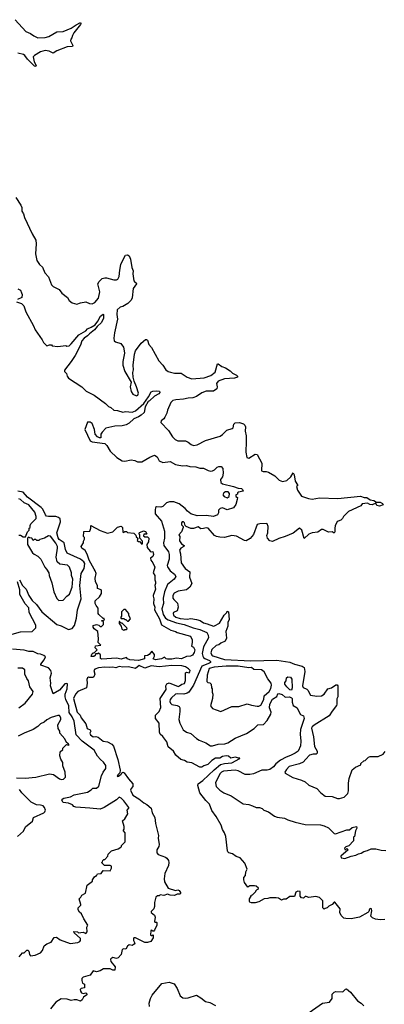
# Model space of a CAD drawing. Extents: x 2472589 to 2662339, y 701009 to 849030.
# Tile 229 of 256: x 2495016 to 2499039, y 814032 to 824899. Entities that reach past the tile are written whole.
import ezdxf

# ---------------------------------------------------------------- set-up
doc = ezdxf.new("R2010")
doc.units = 0

msp = doc.modelspace()

# ---------------------------------------------------------------- linework, layer by layer
at = {"layer": '0CON05XD'}
for points in [[(2494965, 824899), (2495085, 824768), (2495135, 824746), (2495170, 824720), (2495215, 824698), (2495298, 824702), (2495336, 824714), (2495425, 824766), (2495495, 824770), (2495585, 824804), (2495638, 824842), (2495687, 824867), (2495692, 824855), (2495687, 824845), (2495613, 824755), (2495598, 824725), (2495592, 824698), (2495580, 824685), (2495578, 824665), (2495603, 824615), (2495598, 824602), (2495541, 824599), (2495426, 824554), (2495385, 824528), (2495340, 824550), (2495295, 824560), (2495247, 824543), (2495178, 824505), (2495165, 824488), (2495177, 824435), (2495199, 824395), (2495195, 824381), (2495180, 824385), (2495102, 824462), (2495072, 824505), (2495057, 824515), (2494995, 824528)], [(2494974, 822935), (2495030, 822850), (2495039, 822825), (2495040, 822785), (2495057, 822755), (2495069, 822715), (2495154, 822534), (2495193, 822465), (2495199, 822425), (2495191, 822315), (2495205, 822240), (2495233, 822195), (2495266, 822166), (2495294, 822104), (2495335, 822062), (2495365, 821972), (2495384, 821954), (2495450, 821920), (2495481, 821881), (2495543, 821833), (2495561, 821801), (2495595, 821772), (2495645, 821758), (2495685, 821773), (2495745, 821783), (2495785, 821768), (2495815, 821762), (2495845, 821777), (2495884, 821826), (2495900, 821895), (2495878, 821985), (2495891, 822009), (2495925, 822041), (2495955, 822049), (2495975, 822049), (2496055, 822026), (2496085, 822028), (2496098, 822035), (2496112, 822065), (2496119, 822135), (2496131, 822195), (2496152, 822245), (2496185, 822300), (2496205, 822303), (2496224, 822294), (2496239, 822255), (2496253, 822165), (2496268, 822128), (2496264, 822095), (2496274, 822015), (2496285, 822001), (2496302, 821995), (2496304, 821985), (2496267, 821933), (2496255, 821830), (2496247, 821805), (2496210, 821765), (2496155, 821732), (2496125, 821726), (2496092, 821695), (2496087, 821645), (2496096, 821595), (2496062, 821442), (2496053, 821385), (2496058, 821355), (2496073, 821343), (2496130, 821325), (2496160, 821285), (2496166, 821266), (2496173, 821217), (2496154, 821126), (2496153, 821085), (2496176, 821016), (2496247, 820897), (2496234, 820845), (2496244, 820795), (2496264, 820764), (2496305, 820749), (2496319, 820755), (2496328, 820775), (2496306, 820846), (2496278, 820908), (2496269, 820955), (2496264, 821005), (2496271, 821035), (2496267, 821085), (2496282, 821208), (2496293, 821245), (2496355, 821328), (2496405, 821370), (2496415, 821370), (2496425, 821360), (2496442, 821315), (2496470, 821280), (2496552, 821132), (2496594, 821085), (2496629, 821035), (2496655, 821016), (2496679, 821009), (2496725, 820999), (2496797, 820997), (2496865, 820953), (2496915, 820934), (2497053, 820947), (2497125, 820973), (2497173, 821007), (2497200, 821100), (2497205, 821100), (2497245, 821072), (2497286, 821056), (2497338, 821025), (2497365, 820998), (2497410, 820975), (2497420, 820965), (2497420, 820955), (2497386, 820944), (2497275, 820934), (2497205, 820910), (2497186, 820885), (2497196, 820845), (2497191, 820825), (2497155, 820799), (2497075, 820799), (2497025, 820781), (2496965, 820740), (2496925, 820724), (2496875, 820723), (2496825, 820710), (2496740, 820705), (2496705, 820696), (2496685, 820673), (2496645, 820588), (2496639, 820555), (2496619, 820511), (2496608, 820492), (2496578, 820472), (2496575, 820453), (2496656, 820366), (2496703, 820295), (2496732, 820265), (2496762, 820252), (2496845, 820249), (2496875, 820237), (2496909, 820209), (2496935, 820198), (2496975, 820207), (2497065, 820253), (2497227, 820303), (2497255, 820321), (2497300, 820370), (2497362, 820385), (2497370, 820395), (2497378, 820435), (2497395, 820448), (2497443, 820453), (2497485, 820440), (2497500, 820425), (2497508, 820405), (2497504, 820356), (2497514, 820306), (2497516, 820245), (2497511, 820125), (2497522, 820065), (2497545, 820060), (2497615, 820102), (2497635, 820100), (2497688, 820005), (2497685, 819920), (2497701, 819911), (2497735, 819912), (2497760, 819905), (2497833, 819863), (2497865, 819830), (2497880, 819815), (2497915, 819802), (2497965, 819812), (2498007, 819853), (2498035, 819898), (2498046, 819876), (2498054, 819804), (2498080, 819765), (2498080, 819755), (2498070, 819745), (2498080, 819705), (2498125, 819641), (2498203, 819613), (2498245, 819608), (2498325, 819620), (2498525, 819614), (2498775, 819640), (2498817, 819627), (2498845, 819627), (2498885, 819600), (2498925, 819592), (2498953, 819573), (2498995, 819572), (2499020, 819560), (2499026, 819544), (2498985, 819530), (2498958, 819538), (2498945, 819562), (2498905, 819545), (2498878, 819548), (2498855, 819562), (2498795, 819557), (2498780, 819535), (2498645, 819472), (2498588, 819415), (2498578, 819395), (2498558, 819375), (2498530, 819365), (2498520, 819355), (2498498, 819315), (2498492, 819282), (2498492, 819245), (2498487, 819233), (2498465, 819248), (2498425, 819242), (2498365, 819272), (2498345, 819272), (2498306, 819244), (2498244, 819236), (2498205, 819220), (2498155, 819172), (2498130, 819265), (2498105, 819288), (2498035, 819233), (2497945, 819193), (2497875, 819173), (2497805, 819140), (2497775, 819148), (2497750, 819175), (2497743, 819205), (2497754, 819236), (2497758, 819305), (2497747, 819335), (2497735, 819339), (2497665, 819336), (2497635, 819329), (2497595, 819218), (2497558, 819172), (2497515, 819147), (2497495, 819150), (2497407, 819197), (2497355, 819206), (2497275, 819184), (2497225, 819186), (2497186, 819196), (2497167, 819207), (2497095, 819286), (2497075, 819291), (2497045, 819282), (2497015, 819281), (2496985, 819303), (2496935, 819283), (2496905, 819282), (2496852, 819305), (2496842, 819315), (2496836, 819345), (2496825, 819356), (2496810, 819355), (2496802, 819345), (2496803, 819325), (2496818, 819305), (2496818, 819295), (2496802, 819245), (2496772, 819215), (2496782, 819195), (2496778, 819148), (2496800, 819115), (2496829, 819095), (2496826, 819084), (2496794, 819065), (2496780, 819045), (2496792, 819005), (2496799, 818905), (2496843, 818843), (2496892, 818805), (2496891, 818745), (2496914, 818675), (2496894, 818636), (2496855, 818607), (2496765, 818592), (2496720, 818570), (2496704, 818545), (2496707, 818515), (2496715, 818498), (2496758, 818458), (2496766, 818415), (2496752, 818375), (2496713, 818355), (2496708, 818345), (2496712, 818325), (2496739, 818305), (2496785, 818289), (2496865, 818282), (2496905, 818290), (2496968, 818278), (2497006, 818266), (2497045, 818241), (2497085, 818232), (2497154, 818206), (2497165, 818208), (2497220, 818240), (2497272, 818325), (2497300, 818355), (2497305, 818370), (2497320, 818365), (2497327, 818277), (2497314, 818246), (2497314, 818204), (2497291, 818145), (2497299, 818071), (2497282, 818038), (2497235, 818016), (2497215, 818000), (2497185, 817990), (2497135, 817948), (2497125, 817910), (2497137, 817885), (2497147, 817877), (2497275, 817836), (2497565, 817821), (2497855, 817830), (2497996, 817806)], [(2494995, 821930), (2495025, 821912), (2495037, 821885), (2495042, 821865), (2495039, 821831), (2494991, 821809)], [(2494980, 821785), (2495035, 821768), (2495060, 821740), (2495085, 821676), (2495169, 821519), (2495186, 821475), (2495264, 821364), (2495278, 821335), (2495315, 821300), (2495345, 821310), (2495365, 821310), (2495375, 821300), (2495435, 821292), (2495525, 821302), (2495537, 821297), (2495560, 821300), (2495585, 821321), (2495668, 821422), (2495745, 821464), (2495764, 821485), (2495806, 821504), (2495848, 821532), (2495879, 821571), (2495908, 821625), (2495935, 821649), (2495942, 821645), (2495939, 821605), (2495919, 821555), (2495869, 821511), (2495841, 821475), (2495787, 821433), (2495765, 821408), (2495726, 821385), (2495701, 821355), (2495685, 821308), (2495628, 821192), (2495585, 821127), (2495509, 821031), (2495510, 821015), (2495532, 820995), (2495538, 820965), (2495555, 820942), (2495700, 820845), (2495750, 820800), (2495838, 820755), (2495964, 820664), (2495995, 820631), (2496020, 820620), (2496055, 820588), (2496095, 820586), (2496155, 820568), (2496185, 820573), (2496255, 820567), (2496295, 820582), (2496386, 820664), (2496438, 820735), (2496468, 820792), (2496485, 820800), (2496525, 820802), (2496557, 820797), (2496563, 820785), (2496550, 820770), (2496505, 820743), (2496449, 820691), (2496434, 820685), (2496401, 820625), (2496388, 820565), (2496355, 820534), (2496325, 820514), (2496276, 820495), (2496224, 820446), (2496192, 820428), (2496145, 820416), (2496065, 820411), (2495965, 820390), (2495924, 820346), (2495912, 820325), (2495910, 820285), (2495895, 820283), (2495873, 820295), (2495849, 820325), (2495840, 820375), (2495815, 820442), (2495795, 820456), (2495764, 820456), (2495734, 820375), (2495795, 820252), (2495815, 820241), (2495955, 820222), (2495978, 820198), (2496015, 820138), (2496087, 820067), (2496145, 820030), (2496175, 820028), (2496245, 820040), (2496285, 820033), (2496315, 820020), (2496365, 820018), (2496450, 820070), (2496505, 820093), (2496532, 820075), (2496555, 820030), (2496595, 820010), (2496675, 820022), (2496735, 819991), (2496771, 819981), (2496815, 819973), (2496855, 819978), (2496895, 819968), (2496960, 819965), (2497005, 819948), (2497045, 819949), (2497094, 819924), (2497125, 819916), (2497145, 819919), (2497165, 819930), (2497195, 819961), (2497215, 819969), (2497238, 819968), (2497257, 819947), (2497261, 819895), (2497254, 819855), (2497232, 819825), (2497235, 819790), (2497255, 819776), (2497375, 819748), (2497427, 819727), (2497463, 819723), (2497476, 819715), (2497480, 819695), (2497430, 819685), (2497420, 819675), (2497418, 819662), (2497400, 819655), (2497400, 819635), (2497420, 819625), (2497417, 819605), (2497402, 819548), (2497375, 819510), (2497305, 819489), (2497255, 819510), (2497228, 819505), (2497210, 819485), (2497211, 819455), (2497200, 819435), (2497155, 819416), (2497074, 819426), (2496975, 819424), (2496905, 819446), (2496869, 819475), (2496843, 819505), (2496775, 819554), (2496715, 819578), (2496668, 819578), (2496635, 819566), (2496595, 819527), (2496575, 819520), (2496525, 819522), (2496516, 819514), (2496510, 819485), (2496511, 819445), (2496579, 819365), (2496614, 819254), (2496614, 819175), (2496604, 819125), (2496606, 819095), (2496657, 819027), (2496664, 818995), (2496664, 818945), (2496642, 818875), (2496645, 818860), (2496675, 818816), (2496725, 818780), (2496740, 818755), (2496719, 818725), (2496645, 818665), (2496612, 818585), (2496598, 818515), (2496602, 818455), (2496583, 818395), (2496599, 818335), (2496625, 818295), (2496655, 818274), (2496745, 818241), (2496832, 818225), (2496931, 818185), (2497002, 818168), (2497079, 818135), (2497096, 818105), (2497098, 818075), (2497044, 817976), (2497030, 817905), (2497035, 817875), (2497045, 817859), (2497058, 817848), (2497112, 817825), (2497121, 817815), (2497121, 817805), (2497110, 817795), (2497024, 817765), (2496935, 817555), (2496882, 817478), (2496865, 817465), (2496826, 817454), (2496755, 817460), (2496735, 817456), (2496691, 817415), (2496678, 817395), (2496673, 817375), (2496681, 817355), (2496695, 817342), (2496755, 817330), (2496775, 817318), (2496782, 817305), (2496784, 817265), (2496772, 817175), (2496782, 817135), (2496820, 817060), (2496855, 817036), (2496905, 817020), (2496965, 816967), (2496995, 816948), (2497068, 816918), (2497120, 816885), (2497145, 816884), (2497205, 816903), (2497278, 816905), (2497314, 816916), (2497395, 816970), (2497519, 817021), (2497603, 817077), (2497642, 817115), (2497705, 817121), (2497747, 817165), (2497787, 817235), (2497790, 817255), (2497774, 817305), (2497775, 817345), (2497805, 817401), (2497852, 817428), (2497863, 817457), (2497875, 817462), (2497912, 817452), (2497945, 817421), (2497994, 817424), (2498016, 817416), (2498024, 817405), (2498024, 817365), (2498035, 817330), (2498077, 817305), (2498098, 817255), (2498115, 817230), (2498148, 817215), (2498156, 817185), (2498116, 817065), (2498112, 817015), (2498119, 816935), (2498114, 816886), (2498089, 816825), (2498057, 816803), (2498004, 816776), (2497955, 816761), (2497895, 816726), (2497844, 816685), (2497815, 816651), (2497775, 816624), (2497745, 816616), (2497686, 816616), (2497595, 816576), (2497555, 816567), (2497505, 816569), (2497425, 816609), (2497395, 816615), (2497265, 816605), (2497244, 816595), (2497226, 816575), (2497176, 816475), (2497185, 816436), (2497224, 816395), (2497270, 816365), (2497351, 816331), (2497483, 816243), (2497545, 816238), (2497585, 816222)], [(2495015, 818716), (2495047, 818655), (2495088, 818615), (2495118, 818545), (2495155, 818490), (2495200, 818445), (2495260, 818365), (2495425, 818223), (2495475, 818209), (2495555, 818168), (2495595, 818181), (2495619, 818211), (2495641, 818295), (2495652, 818385), (2495695, 818505), (2495678, 818655), (2495695, 818785), (2495728, 818842), (2495734, 818895), (2495722, 818915), (2495686, 818946), (2495541, 819011), (2495520, 819050), (2495508, 819125), (2495452, 819162), (2495439, 819179), (2495427, 819235), (2495466, 819355), (2495461, 819391), (2495445, 819406), (2495415, 819416), (2495335, 819414), (2495311, 819421), (2495299, 819435), (2495272, 819495), (2495254, 819515), (2495100, 819630), (2495055, 819685), (2494996, 819696)], [(2495005, 819210), (2495025, 819210), (2495055, 819190), (2495078, 819192), (2495100, 819245), (2495120, 819265), (2495120, 819285), (2495130, 819295), (2495130, 819315), (2495140, 819335), (2495196, 819395), (2495199, 819415), (2495184, 819465), (2495118, 819545), (2495065, 819568), (2495023, 819605), (2495005, 819609)], [(2497305, 819623), (2497326, 819635), (2497330, 819670), (2497318, 819688), (2497285, 819688), (2497268, 819675), (2497258, 819655), (2497271, 819635), (2497305, 819623)], [(2496325, 817826), (2496232, 817835), (2496207, 817845), (2496195, 817858), (2496135, 817841), (2496085, 817853), (2495922, 817842), (2495908, 817848), (2495907, 817887), (2495885, 817908), (2495875, 817900), (2495852, 817898), (2495848, 817882), (2495835, 817870), (2495805, 817870), (2495810, 817895), (2495825, 817910), (2495838, 817912), (2495870, 817945), (2495850, 817965), (2495853, 817987), (2495910, 817995), (2495882, 818025), (2495887, 818065), (2495877, 818145), (2495837, 818177), (2495828, 818195), (2495828, 818212), (2495865, 818222), (2495888, 818218), (2495905, 818200), (2495918, 818202), (2495940, 818225), (2495940, 818255), (2495920, 818265), (2495950, 818275), (2495948, 818288), (2495935, 818290), (2495888, 818335), (2495882, 818345), (2495883, 818403), (2495858, 818435), (2495850, 818455), (2495850, 818485), (2495895, 818530), (2495920, 818565), (2495920, 818595), (2495915, 818608), (2495875, 818620), (2495873, 818655), (2495852, 818695), (2495850, 818735), (2495859, 818785), (2495850, 818815), (2495836, 818836), (2495782, 818935), (2495761, 819001), (2495739, 819039), (2495702, 819065), (2495693, 819085), (2495720, 819125), (2495720, 819145), (2495730, 819165), (2495730, 819185), (2495720, 819195), (2495722, 819245), (2495725, 819250), (2495790, 819255), (2495800, 819285), (2495802, 819318), (2495905, 819262), (2495985, 819232), (2496045, 819248), (2496094, 819296), (2496135, 819310), (2496150, 819295), (2496152, 819242), (2496165, 819240), (2496175, 819250), (2496195, 819250), (2496205, 819240), (2496275, 819230), (2496298, 819208), (2496302, 819192), (2496320, 819175), (2496312, 819152), (2496325, 819140), (2496338, 819138), (2496365, 819110), (2496370, 819115), (2496370, 819145), (2496340, 819175), (2496340, 819215), (2496330, 819225), (2496342, 819238), (2496383, 819257), (2496405, 819249), (2496420, 819225), (2496415, 819220), (2496385, 819220), (2496383, 819203), (2496395, 819190), (2496425, 819190), (2496440, 819175), (2496438, 819135), (2496418, 819105), (2496422, 819075), (2496455, 819032), (2496465, 819027), (2496485, 819028), (2496493, 818995), (2496486, 818974), (2496459, 818955), (2496462, 818932), (2496486, 818906), (2496508, 818855), (2496490, 818795), (2496508, 818765), (2496507, 818715), (2496516, 818695), (2496516, 818675), (2496507, 818655), (2496514, 818615), (2496490, 818545), (2496488, 818535), (2496497, 818505), (2496494, 818455), (2496506, 818414), (2496502, 818385), (2496558, 818285), (2496580, 818220), (2496682, 818162), (2496735, 818146), (2496754, 818134), (2496902, 818095), (2496919, 818055), (2496920, 818025), (2496910, 817985), (2496933, 817973), (2496947, 817945), (2496941, 817915), (2496922, 817885), (2496900, 817875), (2496855, 817869), (2496802, 817845), (2496745, 817851), (2496695, 817840), (2496645, 817842), (2496633, 817845), (2496615, 817862), (2496580, 817845), (2496515, 817835), (2496490, 817845), (2496502, 817875), (2496502, 817892), (2496475, 817930), (2496446, 817894), (2496425, 817880), (2496392, 817878), (2496392, 817845), (2496325, 817826)], [(2495448, 818488), (2495495, 818492), (2495534, 818536), (2495565, 818558), (2495594, 818635), (2495603, 818723), (2495588, 818765), (2495588, 818795), (2495567, 818855), (2495545, 818878), (2495459, 818889), (2495429, 818915), (2495419, 818965), (2495433, 819065), (2495431, 819085), (2495415, 819122), (2495355, 819198), (2495335, 819202), (2495290, 819175), (2495238, 819162), (2495225, 819150), (2495205, 819150), (2495195, 819160), (2495175, 819160), (2495165, 819150), (2495148, 819178), (2495125, 819180), (2495112, 819188), (2495100, 819175), (2495102, 819105), (2495158, 819015), (2495175, 818998), (2495216, 818976), (2495248, 818945), (2495292, 818855), (2495312, 818835), (2495338, 818795), (2495342, 818765), (2495372, 818685), (2495393, 818585), (2495425, 818510), (2495448, 818488)], [(2494932, 818118), (2495025, 818143), (2495154, 818146), (2495194, 818185), (2495192, 818215), (2495119, 818355), (2495115, 818408), (2495075, 818452), (2495017, 818555), (2495018, 818605), (2494992, 818695)], [(2496215, 818260), (2496240, 818285), (2496220, 818325), (2496220, 818345), (2496185, 818390), (2496165, 818390), (2496140, 818365), (2496140, 818315), (2496130, 818305), (2496130, 818295), (2496135, 818290), (2496165, 818290), (2496175, 818280), (2496188, 818278), (2496205, 818260), (2496215, 818260)], [(2496165, 818162), (2496175, 818170), (2496195, 818170), (2496200, 818175), (2496198, 818188), (2496145, 818240), (2496135, 818240), (2496118, 818258), (2496112, 818258), (2496112, 818235), (2496137, 818207), (2496142, 818172), (2496165, 818162)], [(2496028, 815555), (2496015, 815563), (2495953, 815563), (2495920, 815595), (2495930, 815605), (2495932, 815618), (2495945, 815630), (2495955, 815630), (2495990, 815665), (2495992, 815688), (2496030, 815725), (2496102, 815748), (2496130, 815765), (2496140, 815775), (2496140, 815785), (2496180, 815825), (2496180, 815925), (2496160, 815945), (2496160, 815955), (2496170, 815965), (2496170, 815995), (2496150, 816055), (2496175, 816080), (2496208, 816135), (2496202, 816175), (2496220, 816195), (2496221, 816205), (2496165, 816279), (2496135, 816308), (2496115, 816318), (2496085, 816290), (2495948, 816202), (2495905, 816184), (2495788, 816198), (2495635, 816206), (2495614, 816214), (2495599, 816235), (2495555, 816252), (2495495, 816259), (2495479, 816285), (2495484, 816296), (2495504, 816306), (2495575, 816323), (2495615, 816342), (2495765, 816374), (2495805, 816397), (2495824, 816416), (2495862, 816418), (2495890, 816440), (2495918, 816552), (2495938, 816595), (2495966, 816635), (2495968, 816668), (2495942, 816705), (2495906, 816735), (2495875, 816771), (2495838, 816835), (2495706, 816936), (2495637, 817007), (2495617, 817155), (2495595, 817205), (2495562, 817252), (2495557, 817325), (2495523, 817395), (2495516, 817424), (2495516, 817455), (2495539, 817515), (2495545, 817570), (2495535, 817573), (2495513, 817567), (2495455, 817497), (2495385, 817460), (2495354, 817546), (2495358, 817575), (2495351, 817635), (2495366, 817685), (2495361, 817715), (2495335, 817747), (2495250, 817775), (2495250, 817785), (2495286, 817835), (2495300, 817865), (2495282, 817882), (2495247, 817897), (2495215, 817901), (2495166, 817926), (2495115, 817927), (2495065, 817941), (2494935, 817953)], [(2499045, 814968), (2498995, 814965), (2498942, 814972), (2498910, 814985), (2498890, 815005), (2498901, 815065), (2498898, 815085), (2498885, 815088), (2498875, 815080), (2498867, 815055), (2498856, 815044), (2498765, 814993), (2498675, 814974), (2498615, 814977), (2498592, 814982), (2498565, 815010), (2498550, 815045), (2498552, 815085), (2498495, 815160), (2498485, 815160), (2498465, 815132), (2498427, 815113), (2498410, 815095), (2498385, 815090), (2498375, 815080), (2498360, 815095), (2498360, 815175), (2498325, 815210), (2498285, 815220), (2498205, 815212), (2498178, 815222), (2498165, 815222), (2498146, 815204), (2498125, 815208), (2498110, 815225), (2498110, 815275), (2498085, 815279), (2498062, 815268), (2498047, 815223), (2497995, 815220), (2497955, 815192), (2497928, 815192), (2497905, 815182), (2497872, 815202), (2497845, 815208), (2497775, 815208), (2497755, 815200), (2497713, 815197), (2497655, 815162), (2497615, 815152), (2497575, 815152), (2497555, 815160), (2497550, 815165), (2497550, 815195), (2497570, 815225), (2497570, 815235), (2497585, 815240), (2497608, 815262), (2497620, 815275), (2497620, 815285), (2497635, 815300), (2497648, 815302), (2497650, 815315), (2497627, 815337), (2497605, 815340), (2497555, 815340), (2497533, 815323), (2497498, 815375), (2497488, 815405), (2497488, 815432), (2497508, 815455), (2497510, 815495), (2497527, 815525), (2497500, 815590), (2497447, 815647), (2497405, 815664), (2497365, 815694), (2497325, 815704), (2497313, 815715), (2497308, 815725), (2497289, 815885), (2497276, 815925), (2497252, 815962), (2497239, 816009), (2497184, 816105), (2497135, 816170), (2497110, 816240), (2497068, 816282), (2497003, 816365), (2496983, 816445), (2496986, 816465), (2497038, 816502), (2497160, 816620), (2497232, 816678), (2497275, 816691), (2497355, 816698), (2497445, 816743), (2497445, 816750), (2497435, 816748), (2497395, 816760), (2497345, 816750), (2497321, 816771), (2497295, 816773), (2497255, 816766), (2497225, 816748), (2497175, 816748), (2497135, 816723), (2497093, 816677), (2497047, 816663), (2497025, 816648), (2497005, 816648), (2496915, 816696), (2496865, 816703), (2496835, 816721), (2496793, 816733), (2496740, 816780), (2496713, 816825), (2496654, 816875), (2496638, 816928), (2496596, 816986), (2496566, 817015), (2496558, 817035), (2496554, 817135), (2496513, 817187), (2496516, 817224), (2496556, 817265), (2496573, 817307), (2496566, 817405), (2496633, 817505), (2496630, 817545), (2496641, 817569), (2496665, 817580), (2496765, 817540), (2496781, 817545), (2496805, 817564), (2496835, 817574), (2496844, 817605), (2496845, 817690), (2496855, 817697), (2496885, 817691), (2496895, 817702), (2496896, 817715), (2496877, 817735), (2496844, 817755), (2496805, 817769), (2496695, 817771), (2496555, 817756), (2496465, 817768), (2496395, 817742), (2496335, 817771), (2496295, 817739), (2496215, 817756), (2496155, 817752), (2496115, 817759), (2496075, 817747), (2496045, 817754), (2496005, 817748), (2495955, 817751), (2495885, 817746), (2495845, 817732), (2495833, 817715), (2495843, 817675), (2495833, 817647), (2495822, 817638), (2495785, 817638), (2495775, 817642), (2495763, 817635), (2495757, 817615), (2495762, 817575), (2495754, 817525), (2495657, 817485), (2495630, 817455), (2495611, 817405), (2495650, 817255), (2495682, 817222), (2495693, 817195), (2495746, 817126), (2495762, 817075), (2495795, 817060), (2495800, 817045), (2495788, 817025), (2495797, 817005), (2495825, 816984), (2495855, 816987), (2495880, 816980), (2495935, 816936), (2495985, 816929), (2496034, 816904), (2496052, 816882), (2496099, 816735), (2496124, 816615), (2496122, 816588), (2496098, 816565), (2496090, 816545), (2496105, 816548), (2496135, 816570), (2496142, 816588), (2496155, 816592), (2496168, 816588), (2496215, 816519), (2496266, 816466), (2496266, 816435), (2496246, 816415), (2496240, 816395), (2496265, 816341), (2496330, 816300), (2496384, 816255), (2496418, 816238), (2496466, 816196), (2496478, 816145), (2496508, 816095), (2496515, 816028), (2496546, 815895), (2496542, 815865), (2496555, 815795), (2496551, 815775), (2496528, 815735), (2496528, 815705), (2496545, 815684), (2496625, 815656), (2496640, 815645), (2496658, 815618), (2496663, 815595), (2496659, 815565), (2496616, 815475), (2496609, 815415), (2496613, 815383), (2496655, 815312), (2496735, 815288), (2496760, 815295), (2496775, 815288), (2496790, 815265)], [(2497235, 817263), (2497355, 817320), (2497435, 817320), (2497525, 817349), (2497575, 817332), (2497635, 817321), (2497655, 817321), (2497678, 817332), (2497710, 817395), (2497714, 817436), (2497767, 817483), (2497786, 817516), (2497795, 817555), (2497791, 817575), (2497754, 817624), (2497715, 817701), (2497685, 817724), (2497598, 817728), (2497575, 817750), (2497545, 817746), (2497425, 817762), (2497295, 817764), (2497163, 817753), (2497105, 817739), (2497084, 817665), (2497082, 817595), (2497092, 817582), (2497115, 817580), (2497130, 817565), (2497132, 817525), (2497140, 817515), (2497140, 817475), (2497148, 817455), (2497142, 817405), (2497122, 817325), (2497145, 817298), (2497182, 817282), (2497235, 817263)], [(2497996, 817806), (2498050, 817785), (2498134, 817764), (2498155, 817750), (2498164, 817705), (2498138, 817545), (2498145, 817530), (2498185, 817510), (2498197, 817497), (2498225, 817443), (2498295, 817432), (2498348, 817435), (2498374, 817455), (2498416, 817514), (2498455, 817524), (2498505, 817556), (2498518, 817558), (2498526, 817546), (2498527, 817427), (2498517, 817403), (2498517, 817345), (2498511, 817329), (2498463, 817267), (2498431, 817215), (2498265, 817112), (2498244, 817095), (2498235, 817078), (2498258, 816985), (2498268, 816878), (2498298, 816825), (2498300, 816805), (2498287, 816793), (2498255, 816793), (2498215, 816781), (2498175, 816738), (2498145, 816705), (2498105, 816685), (2497988, 816655), (2497959, 816625), (2497943, 816595), (2497944, 816584), (2498030, 816535), (2498126, 816506), (2498165, 816488), (2498205, 816452), (2498295, 816412), (2498338, 816365), (2498385, 816330), (2498464, 816324), (2498524, 816304), (2498545, 816304), (2498595, 816318), (2498635, 816360), (2498643, 816387), (2498643, 816473), (2498652, 816525), (2498685, 816620), (2498722, 816648), (2498780, 816675), (2498782, 816688), (2498812, 816718), (2498828, 816722), (2498865, 816760), (2498885, 816768), (2498972, 816768), (2499026, 816794), (2499047, 816823)], [(2495005, 817304), (2495076, 817355), (2495158, 817455), (2495163, 817485), (2495129, 817535), (2495112, 817602), (2495096, 817626), (2495074, 817675), (2495071, 817725), (2495045, 817741), (2494995, 817740)], [(2498015, 817500), (2497995, 817503), (2497962, 817535), (2497942, 817565), (2497940, 817585), (2497958, 817602), (2497960, 817635), (2497975, 817647), (2498005, 817642), (2498019, 817619), (2498022, 817525), (2498015, 817500)], [(2494979, 816531), (2495075, 816529), (2495195, 816540), (2495345, 816576), (2495388, 816568), (2495455, 816520), (2495477, 816513), (2495500, 816515), (2495522, 816538), (2495518, 816595), (2495490, 816665), (2495492, 816702), (2495468, 816738), (2495460, 816775), (2495463, 816817), (2495490, 816845), (2495492, 816858), (2495532, 816898), (2495555, 816890), (2495560, 816895), (2495548, 816915), (2495532, 816922), (2495515, 816960), (2495460, 817025), (2495460, 817045), (2495442, 817075), (2495438, 817115), (2495470, 817175), (2495470, 817195), (2495455, 817218), (2495435, 817221), (2495364, 817196), (2495315, 817170), (2495285, 817144), (2495244, 817126), (2495215, 817098), (2495163, 817065), (2495064, 817026), (2494998, 816992)], [(2494990, 815885), (2495056, 815944), (2495081, 815989), (2495156, 816054), (2495168, 816095), (2495282, 816145), (2495293, 816155), (2495300, 816175), (2495291, 816205), (2495275, 816221), (2495245, 816231), (2495202, 816232), (2495141, 816261), (2495040, 816365), (2495014, 816404)], [(2497585, 816222), (2497625, 816202), (2497662, 816202), (2497692, 816192), (2497710, 816175), (2497760, 816155), (2497828, 816108), (2497858, 816098), (2497937, 816087), (2497975, 816068), (2498055, 816042), (2498165, 816018), (2498335, 816012), (2498375, 816002), (2498425, 815978), (2498485, 815918), (2498502, 815912), (2498625, 815959), (2498655, 815959), (2498685, 815983), (2498734, 815994), (2498737, 815975), (2498720, 815945), (2498710, 815885), (2498700, 815875), (2498700, 815835), (2498648, 815782), (2498615, 815770), (2498600, 815755), (2498605, 815740), (2498615, 815740), (2498625, 815750), (2498640, 815735), (2498560, 815665), (2498565, 815650), (2498584, 815644), (2498605, 815640), (2498675, 815668), (2498725, 815678), (2498755, 815692), (2498785, 815698), (2498815, 815718), (2498855, 815728), (2498895, 815747), (2498945, 815748), (2499005, 815732), (2499055, 815728)], [(2495010, 814555), (2495045, 814600), (2495065, 814600), (2495095, 814630), (2495105, 814630), (2495115, 814620), (2495125, 814580), (2495135, 814568), (2495185, 814573), (2495245, 814598), (2495267, 814625), (2495285, 814678), (2495315, 814698), (2495363, 814717), (2495395, 814770), (2495422, 814772), (2495462, 814742), (2495572, 814702), (2495656, 814714), (2495680, 814725), (2495688, 814735), (2495687, 814757), (2495615, 814822), (2495613, 814837), (2495652, 814832), (2495665, 814820), (2495715, 814828), (2495747, 814813), (2495759, 814831), (2495757, 814883), (2495768, 814905), (2495723, 814975), (2495699, 815029), (2495677, 815047), (2495662, 815075), (2495660, 815095), (2495690, 815125), (2495692, 815135), (2495672, 815195), (2495692, 815215), (2495700, 815235), (2495740, 815260), (2495762, 815345), (2495818, 815392), (2495820, 815405), (2495841, 815439), (2495855, 815450), (2495865, 815450), (2495875, 815470), (2495913, 815477), (2495935, 815510), (2496014, 815506), (2496030, 815535), (2496028, 815555)], [(2496790, 815265), (2496790, 815255), (2496782, 815248), (2496755, 815248), (2496725, 815232), (2496677, 815237), (2496647, 815247), (2496605, 815233), (2496565, 815240), (2496555, 815230), (2496535, 815228), (2496518, 815215), (2496503, 815155), (2496505, 815110), (2496496, 815084), (2496468, 815055), (2496468, 815045), (2496502, 815015), (2496512, 814995), (2496502, 814945), (2496508, 814938), (2496525, 814940), (2496530, 814935), (2496530, 814905), (2496505, 814850), (2496495, 814840), (2496485, 814840), (2496475, 814850), (2496462, 814845), (2496460, 814795), (2496465, 814790), (2496475, 814790), (2496485, 814800), (2496490, 814795), (2496488, 814765), (2496463, 814725), (2496425, 814713), (2496395, 814714), (2496295, 814766), (2496276, 814764), (2496270, 814755), (2496270, 814735), (2496287, 814705), (2496278, 814695), (2496255, 814680), (2496223, 814687), (2496205, 814672), (2496188, 814642), (2496165, 814643), (2496148, 814635), (2496137, 814583), (2496102, 814545), (2496085, 814539), (2496045, 814549), (2496023, 814535), (2496018, 814525), (2496023, 814505), (2496068, 814445), (2496065, 814408), (2496045, 814409), (2496015, 814424), (2495940, 814425), (2495905, 814402), (2495865, 814390), (2495825, 814400), (2495792, 814355), (2495767, 814347), (2495715, 814330), (2495702, 814318), (2495700, 814295), (2495710, 814265), (2495730, 814255), (2495730, 814215), (2495693, 814207), (2495682, 814195), (2495687, 814175), (2495698, 814158), (2495715, 814151), (2495747, 814157), (2495760, 814145), (2495758, 814135), (2495720, 814110), (2495705, 814082), (2495685, 814068), (2495645, 814082), (2495615, 814082), (2495585, 814072), (2495538, 814088), (2495475, 814091), (2495413, 814057), (2495355, 813982)], [(2496447, 814007), (2496444, 814046), (2496459, 814095), (2496478, 814132), (2496585, 814261), (2496665, 814275), (2496719, 814259), (2496754, 814205), (2496787, 814127), (2496815, 814103), (2496845, 814098), (2496875, 814103), (2496965, 814132), (2497015, 814103), (2497065, 814062), (2497115, 814051), (2497175, 814018)], [(2498110, 813870), (2498357, 814043), (2498433, 814057), (2498463, 814095), (2498464, 814145), (2498485, 814166), (2498505, 814173), (2498582, 814168), (2498611, 814199), (2498622, 814202), (2498665, 814164), (2498745, 814071), (2498785, 814046), (2498815, 814013)]]:
    msp.add_lwpolyline(points, dxfattribs=at)

doc.saveas('drawing.dxf')
